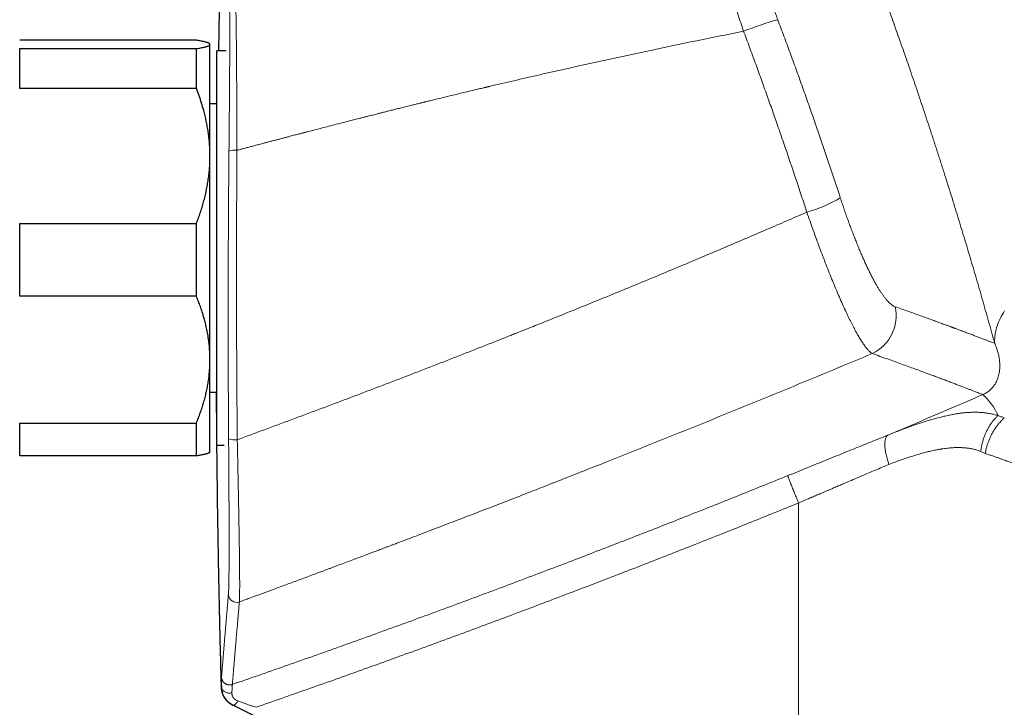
# Model space of a CAD drawing. Header units: millimetres. Extents: x 8 to 1267, y 12 to 1009.
# Tile 64 of 72: x 946 to 1019, y 705 to 756. Entities that reach past the tile are written whole.
import ezdxf

# ---------------------------------------------------------------- set-up
doc = ezdxf.new("R2010")
doc.units = ezdxf.units.MM

msp = doc.modelspace()

# ---------------------------------------------------------------- linework, layer by layer
at = {"color": 7, "linetype": 'Continuous', "lineweight": 30}
for p, q in [((959.237, 754.525), (946.237, 754.525)), ((960.237, 754.241), (960.214, 754.265)), ((960.237, 754.218), (960.237, 754.241)), ((960.237, 746.014), (960.237, 754.218)), ((946.237, 750.982), (946.237, 753.912)), ((946.237, 753.912), (959.237, 753.912)), ((959.237, 750.982), (959.237, 753.912)), ((961.42, 753.741), (960.737, 753.741)), ((961.42, 753.741), (960.737, 753.741)), ((960.737, 731.31), (960.737, 753.741)), ((959.237, 750.982), (946.237, 750.982)), ((960.737, 749.841), (960.237, 749.841)), ((960.237, 731.037), (960.237, 746.014)), ((946.237, 735.698), (946.237, 741.046)), ((946.237, 741.046), (959.237, 741.046)), ((959.237, 735.698), (959.237, 741.046)), ((959.237, 735.698), (946.237, 735.698)), ((960.237, 724.241), (960.237, 731.037)), ((960.737, 724.741), (960.737, 731.31)), ((960.237, 728.641), (960.737, 728.641)), ((946.237, 726.376), (959.237, 726.376)), ((946.237, 723.957), (946.237, 726.376)), ((959.237, 723.957), (959.237, 726.376)), ((960.737, 724.741), (961.284, 724.741)), ((960.737, 724.741), (961.284, 724.741)), ((959.237, 723.957), (946.237, 723.957)), ((960.214, 724.218), (960.237, 724.241)), ((961.895, 705.646), (972.109, 700.62))]:
    msp.add_line(p, q, dxfattribs=at)
at = {"color": 252, "linetype": 'Continuous', "lineweight": 0}
for p, q in [((1017.269, 724.146), (1016.934, 724.295)), ((1003.532, 720.497), (1003.532, 696.13)), ((961.099, 706.935), (961.089, 706.938)), ((961.925, 705.635), (961.933, 705.632)), ((961.934, 705.631), (961.925, 705.635))]:
    msp.add_line(p, q, dxfattribs=at)
at = {"color": 252, "linetype": 'Continuous', "lineweight": 0, "flags": 128}
for points in [[(1017.969, 732.232), (1017.962, 732.357), (1017.961, 732.483), (1017.965, 732.61), (1017.975, 732.738), (1017.99, 732.867), (1018.011, 732.997), (1018.038, 733.128), (1018.07, 733.26), (1018.108, 733.393), (1018.151, 733.527), (1018.199, 733.661), (1018.253, 733.796), (1018.313, 733.932), (1018.378, 734.068), (1018.449, 734.205), (1018.524, 734.342), (1018.605, 734.48), (1018.692, 734.618)], [(961.099, 706.935), (961.104, 706.892), (961.114, 706.85), (961.13, 706.808), (961.152, 706.768), (961.179, 706.73), (961.212, 706.695), (961.249, 706.661), (961.291, 706.631), (961.337, 706.604), (961.387, 706.58), (961.44, 706.56), (961.495, 706.544), (961.552, 706.532), (961.611, 706.524), (961.671, 706.521), (961.731, 706.522), (961.791, 706.527), (961.849, 706.536)], [(962.287, 705.94), (962.257, 705.892), (962.226, 705.847), (962.195, 705.806), (962.164, 705.767), (962.133, 705.733), (962.103, 705.703), (962.074, 705.677), (962.046, 705.657), (962.019, 705.641), (961.995, 705.631), (961.972, 705.626), (961.951, 705.626), (961.933, 705.632)]]:
    msp.add_lwpolyline(points, dxfattribs=at)
at = {"color": 252, "linetype": 'Continuous', "lineweight": 0}
for centre, radius, start, end in [((1009.463, 729.888), 27.193, 105.913, 111.50984), ((962.076, 744.826), 1.616, 84.84756, 105.90443), ((1001.271, 751.961), 10.481, 285.92365, 300.62105), ((1007.657, 734.248), 3.054, 295.16942, 12.99096), ((1014.103, 725.124), 4.486, 23.69501, 48.2134), ((962.072, 726.732), 1.588, 252.96609, 276.22113), ((962.193, 713.789), 0.6, 181.81617, 289.99509)]:
    msp.add_arc(centre, radius, start, end, dxfattribs=at)
for points, knots in [([(1017.969, 732.232), (1017.9, 732.484), (1017.761, 732.985), (1017.548, 733.747), (1017.331, 734.515), (1017.11, 735.288), (1016.886, 736.068), (1016.658, 736.854), (1016.433, 737.624), (1016.211, 738.377), (1015.992, 739.114), (1015.77, 739.855), (1015.544, 740.601), (1015.315, 741.352), (1015.076, 742.129), (1014.827, 742.931), (1014.569, 743.757), (1014.308, 744.584), (1014.043, 745.414), (1013.776, 746.244), (1013.507, 747.075), (1013.244, 747.881), (1012.986, 748.662), (1012.734, 749.418), (1012.481, 750.174), (1012.227, 750.928), (1011.97, 751.682), (1011.717, 752.42), (1011.467, 753.142), (1011.221, 753.849), (1010.974, 754.553), (1010.727, 755.254), (1010.478, 755.953), (1010.229, 756.65), (1009.98, 757.34), (1009.727, 758.035), (1009.472, 758.733), (1009.213, 759.436), (1008.954, 760.132), (1008.696, 760.823), (1008.438, 761.508), (1008.173, 762.206), (1007.902, 762.916), (1007.626, 763.634), (1007.351, 764.343), (1007.078, 765.041), (1006.808, 765.728), (1006.54, 766.405), (1006.281, 767.054), (1006.033, 767.672), (1005.795, 768.262), (1005.56, 768.839), (1005.329, 769.405), (1005.101, 769.961), (1004.952, 770.321), (1004.877, 770.501)], [0, 0, 0, 0, 0.0200984, 0.0401328, 0.0601147, 0.0800555, 0.099967, 0.119861, 0.1397491, 0.157985, 0.176235, 0.1945083, 0.212814, 0.2311612, 0.2495588, 0.2695597, 0.2895411, 0.3095151, 0.3294936, 0.3494889, 0.3695131, 0.3894706, 0.4077301, 0.4259903, 0.4442605, 0.4625503, 0.4808691, 0.4992265, 0.5166025, 0.5339963, 0.5514164, 0.5688715, 0.58637, 0.6039206, 0.6215318, 0.6389881, 0.6572477, 0.6755225, 0.6938223, 0.7121565, 0.7305348, 0.7489668, 0.7689976, 0.7890146, 0.8090302, 0.8290569, 0.8491071, 0.8691933, 0.88936, 0.9078309, 0.9262764, 0.9447062, 0.9631302, 0.9815582, 1, 1, 1, 1]), ([(999.492, 755.186), (999.421, 755.399), (999.278, 755.824), (999.069, 756.457), (998.867, 757.083), (998.672, 757.697), (998.484, 758.298), (998.305, 758.884), (998.132, 759.462), (997.965, 760.033), (997.804, 760.598), (997.652, 761.147), (997.509, 761.679), (997.375, 762.191), (997.252, 762.682), (997.141, 763.146), (997.041, 763.585), (996.952, 764), (996.872, 764.399), (996.815, 764.707), (996.776, 764.937), (996.75, 765.096), (996.726, 765.25), (996.705, 765.4), (996.686, 765.544), (996.669, 765.683), (996.649, 765.865), (996.631, 766.082), (996.619, 766.322), (996.619, 766.54), (996.63, 766.734), (996.654, 766.899), (996.69, 767.037), (996.726, 767.102), (996.744, 767.134)], [0, 0, 0, 0, 0.036613, 0.073044, 0.109226, 0.145094, 0.180582, 0.21563, 0.250178, 0.286027, 0.321876, 0.357681, 0.3934, 0.428989, 0.464405, 0.499609, 0.53341, 0.56766, 0.602322, 0.637355, 0.653195, 0.669097, 0.685057, 0.701071, 0.717135, 0.733244, 0.749394, 0.782853, 0.817212, 0.852405, 0.888359, 0.924998, 0.96224, 1, 1, 1, 1]), ([(1000.014, 765.413), (999.996, 765.393), (999.961, 765.353), (999.916, 765.275), (999.878, 765.183), (999.846, 765.075), (999.821, 764.955), (999.803, 764.822), (999.791, 764.676), (999.786, 764.518), (999.787, 764.345), (999.794, 764.159), (999.809, 763.959), (999.829, 763.747), (999.857, 763.522), (999.89, 763.286), (999.93, 763.04), (999.976, 762.784), (1000.028, 762.519), (1000.086, 762.241), (1000.151, 761.953), (1000.223, 761.652), (1000.3, 761.341), (1000.383, 761.022), (1000.471, 760.697), (1000.564, 760.368), (1000.66, 760.034), (1000.762, 759.694), (1000.868, 759.346), (1000.98, 758.99), (1001.097, 758.628), (1001.217, 758.263), (1001.342, 757.893), (1001.469, 757.522), (1001.6, 757.151), (1001.733, 756.78), (1001.868, 756.409), (1001.961, 756.162), (1002.007, 756.038)], [0, 0, 0, 0, 0.028091, 0.056168, 0.084276, 0.112461, 0.140623, 0.168138, 0.195618, 0.223105, 0.250641, 0.278721, 0.30669, 0.334594, 0.362478, 0.390544, 0.418131, 0.445601, 0.473, 0.500377, 0.528272, 0.556168, 0.584113, 0.612158, 0.640161, 0.667516, 0.694872, 0.722274, 0.749766, 0.777757, 0.805688, 0.833602, 0.861546, 0.889666, 0.91731, 0.944885, 0.972434, 1, 1, 1, 1]), ([(962.071, 758.458), (962.074, 758.437), (962.08, 758.394), (962.088, 758.297), (962.096, 758.177), (962.104, 758.031), (962.112, 757.861), (962.119, 757.667), (962.126, 757.449), (962.133, 757.209), (962.139, 756.946), (962.145, 756.662), (962.151, 756.356), (962.157, 756.03), (962.162, 755.683), (962.167, 755.317), (962.172, 754.932), (962.176, 754.528), (962.18, 754.108), (962.184, 753.672), (962.188, 753.223), (962.192, 752.759), (962.195, 752.284), (962.198, 751.796), (962.201, 751.297), (962.204, 750.764), (962.207, 750.195), (962.21, 749.59), (962.213, 748.975), (962.215, 748.351), (962.217, 747.719), (962.219, 747.08), (962.221, 746.65), (962.221, 746.435)], [0, 0, 0, 0, 0.0315372, 0.0629809, 0.0943504, 0.1256624, 0.1569316, 0.1881706, 0.2193906, 0.2506012, 0.2818109, 0.3130274, 0.3442575, 0.3755079, 0.4067849, 0.4380954, 0.4694462, 0.5008451, 0.5322267, 0.5635311, 0.5947736, 0.625968, 0.6571264, 0.6882598, 0.7193777, 0.750489, 0.7860459, 0.8216154, 0.8572074, 0.8928318, 0.9284984, 0.9642175, 1, 1, 1, 1]), ([(961.639, 757.899), (961.641, 757.881), (961.646, 757.845), (961.652, 757.765), (961.658, 757.668), (961.663, 757.55), (961.668, 757.414), (961.672, 757.261), (961.676, 757.092), (961.679, 756.905), (961.682, 756.7), (961.685, 756.476), (961.687, 756.235), (961.689, 755.977), (961.69, 755.704), (961.691, 755.487), (961.691, 755.345), (961.691, 755.29), (961.691, 755.246), (961.691, 755.207), (961.691, 755.15), (961.691, 755.075), (961.691, 754.971), (961.691, 754.85), (961.691, 754.71), (961.691, 754.559), (961.691, 754.395), (961.691, 754.218), (961.69, 754.028), (961.689, 753.822), (961.689, 753.603), (961.688, 753.37), (961.687, 753.123), (961.686, 752.859), (961.684, 752.568), (961.682, 752.245), (961.68, 751.905), (961.679, 751.656), (961.678, 751.509), (961.677, 751.455), (961.677, 751.4), (961.677, 751.35), (961.675, 751.194), (961.674, 750.931), (961.671, 750.533), (961.667, 750.108), (961.664, 749.656), (961.66, 749.197), (961.656, 748.733), (961.652, 748.267), (961.647, 747.799), (961.643, 747.329), (961.638, 746.856), (961.635, 746.539), (961.633, 746.38)], [0, 0, 0, 0, 0.028204, 0.056333, 0.084402, 0.112423, 0.140408, 0.167867, 0.195309, 0.222742, 0.250172, 0.278104, 0.306045, 0.334001, 0.361975, 0.389973, 0.396877, 0.401822, 0.405297, 0.408937, 0.412744, 0.420705, 0.429309, 0.440389, 0.452382, 0.46529, 0.478714, 0.493008, 0.508168, 0.524171, 0.541011, 0.558363, 0.576523, 0.595489, 0.615263, 0.638369, 0.662493, 0.684565, 0.688106, 0.691666, 0.695246, 0.698845, 0.70163, 0.725771, 0.749911, 0.777846, 0.805789, 0.833746, 0.86172, 0.889717, 0.917239, 0.94479, 0.972376, 1, 1, 1, 1]), ([(1002.007, 756.038), (1002.159, 755.633), (1002.463, 754.824), (1002.912, 753.606), (1003.356, 752.387), (1003.795, 751.167), (1004.229, 749.945), (1004.65, 748.745), (1005.057, 747.568), (1005.453, 746.413), (1005.843, 745.256), (1006.229, 744.099), (1006.483, 743.328), (1006.61, 742.942)], [0, 0, 0, 0, 0.093392, 0.186744, 0.280065, 0.373366, 0.466656, 0.559944, 0.647908, 0.735888, 0.823892, 0.911926, 1, 1, 1, 1]), ([(962.221, 746.435), (962.297, 746.455), (962.453, 746.496), (962.698, 746.561), (962.962, 746.631), (963.244, 746.705), (963.546, 746.785), (963.867, 746.87), (964.16, 746.947), (964.426, 747.017), (964.662, 747.079), (964.904, 747.142), (965.139, 747.204), (965.384, 747.268), (965.633, 747.334), (965.885, 747.4), (966.113, 747.459), (966.317, 747.513), (966.497, 747.56), (966.658, 747.602), (966.779, 747.633), (966.876, 747.658), (966.955, 747.679), (967.043, 747.702), (967.132, 747.725), (967.221, 747.748), (967.311, 747.772), (967.499, 747.821), (967.789, 747.896), (968.183, 747.998), (968.626, 748.113), (969.12, 748.24), (969.667, 748.381), (970.164, 748.509), (970.608, 748.623), (970.981, 748.718), (971.278, 748.793), (971.449, 748.837), (971.507, 748.852), (971.519, 748.855), (971.56, 748.865), (971.637, 748.885), (971.753, 748.914), (971.889, 748.949), (972.042, 748.988), (972.214, 749.031), (972.403, 749.079), (972.609, 749.131), (972.833, 749.188), (973.082, 749.251), (973.358, 749.32), (973.66, 749.396), (973.985, 749.477), (974.33, 749.563), (974.696, 749.654), (975.047, 749.742), (975.38, 749.824), (975.608, 749.88), (975.76, 749.918), (975.832, 749.936), (975.905, 749.954), (975.978, 749.972), (976.052, 749.99), (976.121, 750.007), (976.277, 750.045), (976.518, 750.104), (976.911, 750.2), (977.358, 750.309), (977.855, 750.43), (978.333, 750.545), (978.792, 750.656), (979.222, 750.759), (979.625, 750.855), (980.002, 750.944), (980.269, 751.008), (980.433, 751.046), (980.498, 751.062), (980.563, 751.077), (980.627, 751.092), (980.69, 751.107), (980.755, 751.122), (980.944, 751.167), (981.706, 751.346), (983.359, 751.73), (985.779, 752.281), (988.52, 752.892), (991.261, 753.487), (994.004, 754.069), (996.748, 754.637), (998.578, 755.003), (999.492, 755.186)], [0, 0, 0, 0, 0.006087, 0.012687, 0.0198, 0.027427, 0.035567, 0.04422, 0.053386, 0.059287, 0.065757, 0.072456, 0.078816, 0.084839, 0.092215, 0.099011, 0.105228, 0.110622, 0.115487, 0.119825, 0.123636, 0.125269, 0.127632, 0.130011, 0.132405, 0.134816, 0.137243, 0.139686, 0.150035, 0.160662, 0.171566, 0.185843, 0.20057, 0.215745, 0.226007, 0.236464, 0.245828, 0.249995, 0.250296, 0.250533, 0.250969, 0.253597, 0.25673, 0.260368, 0.26451, 0.269156, 0.274211, 0.279753, 0.285781, 0.292296, 0.299878, 0.308027, 0.316744, 0.326028, 0.33588, 0.346299, 0.354366, 0.362742, 0.364665, 0.366604, 0.368558, 0.370528, 0.372514, 0.374515, 0.376105, 0.385104, 0.393907, 0.407779, 0.421133, 0.433969, 0.446288, 0.458089, 0.468636, 0.478732, 0.488377, 0.490145, 0.491898, 0.493634, 0.495354, 0.497058, 0.498746, 0.500539, 0.512306, 0.560059, 0.633445, 0.706805, 0.780139, 0.853449, 0.926736, 1, 1, 1, 1]), ([(1004.147, 741.882), (1004.011, 742.298), (1003.738, 743.129), (1003.324, 744.376), (1002.904, 745.621), (1002.479, 746.866), (1002.049, 748.109), (1001.622, 749.328), (1001.199, 750.521), (1000.779, 751.69), (1000.355, 752.857), (999.927, 754.023), (999.637, 754.799), (999.492, 755.186)], [0, 0, 0, 0, 0.093417, 0.186789, 0.280124, 0.373433, 0.466725, 0.56001, 0.647968, 0.735938, 0.823927, 0.911945, 1, 1, 1, 1]), ([(961.633, 746.38), (961.629, 745.937), (961.621, 745.053), (961.61, 743.725), (961.6, 742.397), (961.592, 741.069), (961.586, 739.749), (961.581, 738.437), (961.577, 737.133), (961.575, 735.828), (961.574, 734.515), (961.574, 733.194), (961.576, 731.863), (961.58, 730.533), (961.584, 729.202), (961.59, 727.872), (961.598, 726.542), (961.604, 725.656), (961.607, 725.213)], [0, 0, 0, 0, 0.06291, 0.125744, 0.188513, 0.251227, 0.313898, 0.375418, 0.436917, 0.498405, 0.559893, 0.622645, 0.685419, 0.748225, 0.811075, 0.87398, 0.936951, 1, 1, 1, 1]), ([(962.221, 746.435), (962.218, 745.99), (962.212, 745.101), (962.205, 743.766), (962.198, 742.43), (962.194, 741.095), (962.191, 739.768), (962.189, 738.449), (962.188, 737.137), (962.189, 735.826), (962.191, 734.506), (962.195, 733.177), (962.199, 731.839), (962.206, 730.501), (962.213, 729.164), (962.222, 727.826), (962.233, 726.489), (962.241, 725.598), (962.245, 725.153)], [0, 0, 0, 0, 0.062906, 0.125738, 0.188505, 0.251217, 0.313887, 0.375406, 0.436904, 0.498392, 0.55988, 0.622633, 0.685408, 0.748216, 0.811067, 0.873975, 0.936949, 1, 1, 1, 1]), ([(1006.61, 742.942), (1006.653, 742.81), (1006.74, 742.547), (1006.873, 742.155), (1007.007, 741.767), (1007.143, 741.384), (1007.28, 741.007), (1007.417, 740.637), (1007.555, 740.274), (1007.694, 739.917), (1007.834, 739.569), (1007.973, 739.229), (1008.112, 738.899), (1008.25, 738.577), (1008.389, 738.266), (1008.527, 737.966), (1008.664, 737.677), (1008.799, 737.401), (1008.933, 737.139), (1009.065, 736.889), (1009.195, 736.652), (1009.323, 736.43), (1009.448, 736.222), (1009.571, 736.029), (1009.691, 735.851), (1009.814, 735.68), (1009.94, 735.518), (1010.066, 735.369), (1010.189, 735.241), (1010.307, 735.132), (1010.421, 735.045), (1010.53, 734.977), (1010.599, 734.949), (1010.633, 734.935)], [0, 0, 0, 0, 0.031361, 0.062698, 0.094068, 0.125525, 0.156786, 0.188003, 0.219228, 0.250518, 0.281814, 0.313034, 0.344231, 0.375462, 0.406907, 0.43825, 0.469548, 0.500859, 0.532106, 0.563333, 0.594598, 0.625958, 0.656994, 0.688025, 0.719105, 0.750288, 0.785797, 0.821302, 0.856882, 0.892619, 0.928368, 0.964136, 1, 1, 1, 1]), ([(962.245, 725.153), (962.911, 725.397), (964.236, 725.883), (966.212, 726.615), (968.168, 727.345), (970.102, 728.073), (972.014, 728.799), (973.906, 729.522), (975.792, 730.249), (977.674, 730.979), (979.549, 731.713), (980.907, 732.248), (981.755, 732.584), (982.101, 732.721), (982.447, 732.858), (982.791, 732.995), (983.142, 733.135), (983.509, 733.282), (984.121, 733.526), (984.967, 733.865), (986.287, 734.396), (987.846, 735.027), (989.636, 735.758), (991.401, 736.483), (993.14, 737.203), (994.852, 737.916), (996.507, 738.611), (998.106, 739.287), (999.649, 739.944), (1001.169, 740.595), (1002.666, 741.24), (1003.655, 741.669), (1004.147, 741.882)], [0, 0, 0, 0, 0.04711, 0.093769, 0.139974, 0.185726, 0.231023, 0.275865, 0.32025, 0.365342, 0.409952, 0.454077, 0.462343, 0.470592, 0.478824, 0.487039, 0.495236, 0.503931, 0.513319, 0.539006, 0.5645, 0.607943, 0.650813, 0.693109, 0.73483, 0.775976, 0.816544, 0.854265, 0.891472, 0.928164, 0.96434, 1, 1, 1, 1]), ([(1004.147, 741.882), (1004.224, 741.659), (1004.38, 741.211), (1004.615, 740.549), (1004.852, 739.897), (1005.089, 739.256), (1005.326, 738.628), (1005.562, 738.016), (1005.797, 737.421), (1006.03, 736.845), (1006.26, 736.289), (1006.487, 735.756), (1006.711, 735.247), (1006.929, 734.765), (1007.141, 734.312), (1007.347, 733.89), (1007.546, 733.499), (1007.737, 733.14), (1007.92, 732.814), (1008.095, 732.521), (1008.262, 732.261), (1008.42, 732.035), (1008.569, 731.843), (1008.708, 731.687), (1008.838, 731.563), (1008.916, 731.51), (1008.956, 731.484)], [0, 0, 0, 0, 0.041826, 0.083626, 0.125414, 0.167201, 0.208994, 0.250798, 0.292617, 0.334455, 0.376319, 0.418217, 0.46016, 0.502165, 0.544104, 0.585863, 0.62748, 0.668986, 0.710412, 0.751782, 0.79312, 0.834446, 0.875778, 0.917136, 0.958537, 1, 1, 1, 1]), ([(1010.633, 734.935), (1010.797, 734.877), (1011.126, 734.762), (1011.599, 734.594), (1012.058, 734.431), (1012.5, 734.273), (1012.927, 734.119), (1013.321, 733.976), (1013.686, 733.843), (1014.024, 733.719), (1014.313, 733.613), (1014.558, 733.523), (1014.709, 733.467), (1014.806, 733.431), (1014.851, 733.414), (1014.895, 733.398), (1014.94, 733.381), (1014.984, 733.365), (1015.027, 733.349), (1015.173, 733.294), (1015.415, 733.204), (1015.742, 733.082), (1016.054, 732.964), (1016.351, 732.852), (1016.633, 732.745), (1016.896, 732.645), (1017.14, 732.552), (1017.367, 732.465), (1017.58, 732.383), (1017.782, 732.305), (1017.907, 732.256), (1017.969, 732.232)], [0, 0, 0, 0, 0.047871, 0.095488, 0.142852, 0.189967, 0.236834, 0.283456, 0.324281, 0.364919, 0.405372, 0.43197, 0.458488, 0.46443, 0.470368, 0.476302, 0.482232, 0.488158, 0.49408, 0.499998, 0.547534, 0.594885, 0.642053, 0.68904, 0.735849, 0.782481, 0.826288, 0.869942, 0.913444, 0.956796, 1, 1, 1, 1]), ([(1017.093, 728.469), (1017.14, 728.491), (1017.242, 728.538), (1017.366, 728.612), (1017.483, 728.69), (1017.59, 728.774), (1017.689, 728.864), (1017.78, 728.958), (1017.863, 729.056), (1017.954, 729.179), (1018.047, 729.328), (1018.134, 729.504), (1018.204, 729.686), (1018.26, 729.874), (1018.307, 730.096), (1018.338, 730.354), (1018.346, 730.65), (1018.326, 730.954), (1018.28, 731.265), (1018.206, 731.583), (1018.107, 731.903), (1018.014, 732.124), (1017.969, 732.232)], [0, 0, 0, 0, 0.012317, 0.026749, 0.043993, 0.064174, 0.087145, 0.112628, 0.14028, 0.169719, 0.219669, 0.272482, 0.327534, 0.38418, 0.441761, 0.524712, 0.607786, 0.690139, 0.771043, 0.85026, 0.926908, 1, 1, 1, 1]), ([(962.398, 713.226), (962.504, 713.264), (962.721, 713.344), (963.056, 713.467), (963.41, 713.596), (963.781, 713.732), (964.171, 713.875), (964.57, 714.022), (964.979, 714.173), (965.396, 714.327), (965.829, 714.486), (966.277, 714.652), (966.731, 714.82), (967.19, 714.99), (967.652, 715.162), (968.043, 715.308), (968.361, 715.426), (968.6, 715.515), (968.838, 715.604), (969.072, 715.691), (969.393, 715.811), (969.795, 715.961), (970.274, 716.14), (970.731, 716.312), (971.171, 716.477), (971.592, 716.635), (971.995, 716.787), (972.376, 716.931), (972.737, 717.066), (973.048, 717.184), (973.314, 717.285), (973.538, 717.369), (973.715, 717.436), (973.85, 717.487), (973.943, 717.523), (974.034, 717.557), (974.132, 717.594), (974.399, 717.695), (974.839, 717.863), (975.45, 718.095), (976.076, 718.333), (976.721, 718.579), (977.385, 718.833), (978.068, 719.095), (978.767, 719.363), (979.481, 719.638), (980.207, 719.918), (980.943, 720.202), (981.689, 720.492), (982.451, 720.787), (983.259, 721.102), (984.116, 721.436), (984.752, 721.684), (985.131, 721.833), (985.246, 721.878), (985.362, 721.923), (985.478, 721.969), (985.594, 722.014), (985.709, 722.06), (985.968, 722.161), (986.929, 722.538), (988.826, 723.286), (991.512, 724.354), (994.43, 725.522), (997.342, 726.698), (1000.25, 727.882), (1003.154, 729.074), (1006.057, 730.274), (1007.989, 731.081), (1008.956, 731.484)], [0, 0, 0, 0, 0.0067479, 0.0138812, 0.0213999, 0.029304, 0.0375935, 0.0462685, 0.0548007, 0.0636756, 0.0728931, 0.0824531, 0.0923558, 0.1019074, 0.1117574, 0.1219058, 0.1269098, 0.1320784, 0.1371595, 0.1421531, 0.1470592, 0.1576946, 0.1678941, 0.1776575, 0.186985, 0.1960342, 0.2046314, 0.2127767, 0.22047, 0.2277114, 0.2327345, 0.2375146, 0.2420517, 0.2441063, 0.2461068, 0.2480534, 0.249946, 0.2523966, 0.2651298, 0.2781868, 0.2915678, 0.3052726, 0.3195595, 0.3341822, 0.3491408, 0.3644353, 0.3800658, 0.3957441, 0.4117466, 0.4280732, 0.4447239, 0.4637577, 0.4831982, 0.485671, 0.4881501, 0.4906357, 0.4931278, 0.4956262, 0.4981311, 0.5005468, 0.5123015, 0.5600052, 0.6228595, 0.6857109, 0.7485606, 0.8113423, 0.8741739, 0.9370593, 1, 1, 1, 1]), ([(1008.956, 731.484), (1009.146, 731.417), (1009.528, 731.282), (1010.076, 731.087), (1010.607, 730.897), (1011.118, 730.713), (1011.611, 730.535), (1012.084, 730.363), (1012.525, 730.201), (1012.937, 730.049), (1013.32, 729.907), (1013.688, 729.771), (1014.039, 729.639), (1014.374, 729.513), (1014.693, 729.393), (1014.996, 729.278), (1015.282, 729.169), (1015.553, 729.065), (1015.807, 728.967), (1016.046, 728.876), (1016.263, 728.791), (1016.462, 728.715), (1016.642, 728.645), (1016.807, 728.58), (1016.959, 728.521), (1017.048, 728.487), (1017.093, 728.469)], [0, 0, 0, 0, 0.044866, 0.08971, 0.134534, 0.179341, 0.224133, 0.268912, 0.313681, 0.354711, 0.395737, 0.436759, 0.477779, 0.5188, 0.559823, 0.60085, 0.641884, 0.682925, 0.723976, 0.765038, 0.806114, 0.844857, 0.883616, 0.922391, 0.961185, 1, 1, 1, 1]), ([(1010.114, 725.492), (1010.891, 725.82), (1012.444, 726.475), (1014.771, 727.468), (1016.319, 728.135), (1017.093, 728.469)], [0, 0, 0, 0, 0.333306, 0.666636, 1, 1, 1, 1]), ([(1010.114, 725.492), (1010.268, 725.553), (1010.578, 725.677), (1011.042, 725.856), (1011.506, 726.031), (1011.97, 726.198), (1012.431, 726.356), (1012.888, 726.504), (1013.342, 726.64), (1013.794, 726.765), (1014.208, 726.868), (1014.585, 726.951), (1014.924, 727.018), (1015.263, 727.074), (1015.601, 727.119), (1015.937, 727.151), (1016.256, 727.169), (1016.556, 727.174), (1016.839, 727.166), (1017.119, 727.147), (1017.397, 727.114), (1017.672, 727.067), (1017.945, 727.006), (1018.122, 726.954), (1018.212, 726.927)], [0, 0, 0, 0, 0.0521075, 0.1046544, 0.1576098, 0.2109495, 0.2646563, 0.3177527, 0.3711944, 0.4249903, 0.479159, 0.5205452, 0.5623135, 0.6044405, 0.6469099, 0.6897132, 0.7328507, 0.7700996, 0.8076132, 0.8454095, 0.8835126, 0.921953, 0.9607675, 1, 1, 1, 1]), ([(1018.212, 726.927), (1018.159, 726.877), (1018.052, 726.776), (1017.9, 726.605), (1017.753, 726.419), (1017.615, 726.217), (1017.485, 726.002), (1017.367, 725.775), (1017.261, 725.539), (1017.167, 725.295), (1017.087, 725.047), (1017.022, 724.796), (1016.969, 724.545), (1016.946, 724.378), (1016.934, 724.295)], [0, 0, 0, 0, 0.0809612, 0.1631871, 0.2464535, 0.3305178, 0.4151225, 0.5, 0.5848775, 0.6694822, 0.7535465, 0.8368129, 0.9190388, 1, 1, 1, 1]), ([(1018.673, 726.753), (1018.618, 726.702), (1018.505, 726.601), (1018.344, 726.429), (1018.188, 726.243), (1018.039, 726.042), (1017.899, 725.829), (1017.77, 725.604), (1017.653, 725.371), (1017.548, 725.131), (1017.457, 724.886), (1017.379, 724.639), (1017.316, 724.392), (1017.285, 724.228), (1017.269, 724.146)], [0, 0, 0, 0, 0.0810625, 0.1633369, 0.2466072, 0.3306405, 0.41519, 0.5000002, 0.5848104, 0.6693599, 0.7533931, 0.8366633, 0.9189376, 1, 1, 1, 1]), ([(1018.212, 726.927), (1018.289, 726.901), (1018.445, 726.849), (1018.597, 726.785), (1018.673, 726.753)], [0, 0, 0, 0, 0.495611, 1, 1, 1, 1]), ([(961.607, 725.213), (961.608, 725.04), (961.611, 724.694), (961.614, 724.179), (961.618, 723.668), (961.621, 723.162), (961.624, 722.661), (961.627, 722.167), (961.63, 721.679), (961.632, 721.233), (961.634, 720.897), (961.635, 720.718), (961.635, 720.663), (961.635, 720.661), (961.635, 720.66), (961.635, 720.658), (961.635, 720.654), (961.635, 720.64), (961.635, 720.613), (961.636, 720.57), (961.636, 720.512), (961.636, 720.439), (961.637, 720.351), (961.637, 720.249), (961.638, 720.132), (961.638, 720), (961.639, 719.856), (961.639, 719.697), (961.64, 719.527), (961.64, 719.345), (961.641, 719.153), (961.642, 718.95), (961.642, 718.786), (961.642, 718.672), (961.642, 718.616), (961.643, 718.573), (961.643, 718.535), (961.643, 718.459), (961.643, 718.294), (961.643, 718.039), (961.644, 717.754), (961.644, 717.487), (961.644, 717.24), (961.644, 716.998), (961.643, 716.765), (961.642, 716.542), (961.642, 716.329), (961.641, 716.097), (961.639, 715.85), (961.637, 715.592), (961.635, 715.348), (961.633, 715.118), (961.63, 714.902), (961.626, 714.7), (961.623, 714.514), (961.619, 714.345), (961.614, 714.194), (961.609, 714.061), (961.604, 713.946), (961.599, 713.847), (961.595, 713.796), (961.593, 713.77)], [0, 0, 0, 0, 0.031368, 0.062697, 0.093992, 0.125258, 0.156499, 0.18772, 0.218927, 0.250124, 0.274667, 0.285467, 0.285784, 0.285811, 0.28586, 0.28596, 0.286184, 0.286726, 0.288674, 0.291594, 0.295486, 0.300352, 0.306319, 0.313299, 0.321293, 0.3303, 0.340322, 0.35136, 0.363413, 0.376214, 0.389994, 0.404756, 0.420503, 0.426281, 0.430163, 0.433022, 0.435889, 0.438764, 0.450144, 0.473646, 0.497705, 0.517993, 0.538609, 0.559552, 0.58026, 0.600296, 0.620315, 0.640318, 0.667799, 0.695258, 0.722699, 0.750127, 0.778046, 0.805962, 0.833884, 0.861818, 0.889772, 0.917258, 0.944783, 0.972359, 1, 1, 1, 1]), ([(962.245, 725.153), (962.249, 724.947), (962.258, 724.535), (962.271, 723.923), (962.284, 723.317), (962.296, 722.718), (962.308, 722.126), (962.32, 721.544), (962.331, 720.996), (962.341, 720.48), (962.35, 719.998), (962.359, 719.525), (962.367, 719.062), (962.375, 718.611), (962.382, 718.171), (962.389, 717.744), (962.395, 717.33), (962.4, 716.932), (962.405, 716.549), (962.41, 716.184), (962.413, 715.836), (962.416, 715.507), (962.419, 715.196), (962.42, 714.904), (962.421, 714.632), (962.421, 714.379), (962.42, 714.148), (962.418, 713.938), (962.416, 713.749), (962.413, 713.583), (962.409, 713.439), (962.404, 713.317), (962.4, 713.256), (962.398, 713.226)], [0, 0, 0, 0, 0.035732, 0.071417, 0.107064, 0.142679, 0.178271, 0.213846, 0.249415, 0.28054, 0.311675, 0.342827, 0.374007, 0.405224, 0.436491, 0.467822, 0.49923, 0.530656, 0.562032, 0.593365, 0.624662, 0.655928, 0.687169, 0.718392, 0.749604, 0.780811, 0.812022, 0.843246, 0.874495, 0.905779, 0.937114, 0.968515, 1, 1, 1, 1]), ([(1002.751, 722.51), (1002.987, 722.606), (1003.457, 722.797), (1004.161, 723.083), (1004.861, 723.368), (1005.556, 723.65), (1006.247, 723.93), (1006.921, 724.203), (1007.578, 724.468), (1008.218, 724.727), (1008.854, 724.984), (1009.487, 725.239), (1009.904, 725.407), (1010.114, 725.492)], [0, 0, 0, 0, 0.094592, 0.188679, 0.282344, 0.375672, 0.468749, 0.561659, 0.649185, 0.736712, 0.824309, 0.912048, 1, 1, 1, 1]), ([(1010.186, 723.34), (1010.166, 723.399), (1010.125, 723.52), (1010.07, 723.701), (1010.02, 723.884), (1009.977, 724.067), (1009.941, 724.246), (1009.913, 724.421), (1009.894, 724.588), (1009.885, 724.746), (1009.884, 724.892), (1009.893, 725.025), (1009.911, 725.143), (1009.937, 725.246), (1009.971, 725.332), (1010.012, 725.402), (1010.059, 725.456), (1010.096, 725.48), (1010.114, 725.492)], [0, 0, 0, 0, 0.058371, 0.118296, 0.179618, 0.242157, 0.305704, 0.370028, 0.434881, 0.500003, 0.565124, 0.629977, 0.694301, 0.757847, 0.820385, 0.881706, 0.94163, 1, 1, 1, 1]), ([(1016.934, 724.295), (1016.849, 724.326), (1016.678, 724.388), (1016.408, 724.458), (1016.127, 724.513), (1015.833, 724.551), (1015.532, 724.571), (1015.227, 724.576), (1014.916, 724.566), (1014.631, 724.544), (1014.375, 724.516), (1014.209, 724.493), (1014.1, 724.477), (1014.048, 724.469), (1013.997, 724.461), (1013.945, 724.452), (1013.892, 724.443), (1013.84, 724.434), (1013.692, 724.407), (1013.445, 724.357), (1013.091, 724.276), (1012.721, 724.181), (1012.334, 724.072), (1011.934, 723.951), (1011.519, 723.817), (1011.09, 723.671), (1010.644, 723.512), (1010.34, 723.398), (1010.186, 723.34)], [0, 0, 0, 0, 0.044337, 0.089487, 0.135559, 0.18266, 0.230885, 0.276992, 0.324227, 0.372656, 0.405302, 0.43851, 0.446044, 0.453607, 0.461199, 0.468821, 0.476473, 0.484154, 0.491866, 0.540886, 0.591831, 0.644734, 0.699625, 0.756529, 0.814401, 0.874258, 0.936119, 1, 1, 1, 1]), ([(1017.269, 724.146), (1017.365, 724.114), (1017.552, 724.052), (1017.817, 723.961), (1018.062, 723.876), (1018.289, 723.795), (1018.497, 723.72), (1018.688, 723.65), (1018.862, 723.585), (1019.02, 723.525), (1019.163, 723.47), (1019.291, 723.42), (1019.405, 723.375), (1019.505, 723.336), (1019.592, 723.301), (1019.653, 723.277), (1019.691, 723.262), (1019.712, 723.253), (1019.734, 723.245), (1019.755, 723.237), (1019.775, 723.228), (1019.822, 723.21), (1019.918, 723.172), (1020.103, 723.097), (1020.333, 723.003), (1020.578, 722.902), (1020.811, 722.805), (1021.039, 722.708), (1021.261, 722.612), (1021.421, 722.543), (1021.531, 722.495), (1021.596, 722.466), (1021.661, 722.438), (1021.723, 722.411), (1021.784, 722.384), (1021.843, 722.358), (1021.934, 722.318), (1022.052, 722.266), (1022.198, 722.201), (1022.339, 722.138), (1022.47, 722.079), (1022.59, 722.024), (1022.696, 721.976), (1022.785, 721.934), (1022.854, 721.902), (1022.902, 721.879), (1022.932, 721.865), (1022.935, 721.863), (1022.937, 721.862)], [0, 0, 0, 0, 0.027213, 0.05301, 0.077391, 0.100357, 0.121907, 0.142042, 0.160761, 0.178065, 0.193953, 0.208425, 0.221482, 0.233123, 0.243349, 0.25216, 0.254703, 0.257243, 0.259778, 0.262309, 0.264835, 0.267357, 0.279189, 0.300078, 0.336618, 0.36842, 0.399446, 0.435372, 0.470203, 0.503941, 0.515653, 0.527336, 0.538991, 0.550616, 0.562212, 0.57378, 0.585319, 0.616904, 0.648278, 0.685355, 0.72214, 0.758639, 0.799774, 0.840553, 0.880985, 0.921077, 0.960839, 1, 1, 1, 1]), ([(1010.186, 723.34), (1010.022, 723.27), (1009.69, 723.129), (1009.182, 722.912), (1008.657, 722.689), (1008.116, 722.458), (1007.567, 722.224), (1007.094, 722.021), (1006.696, 721.851), (1006.366, 721.71), (1006.016, 721.561), (1005.646, 721.402), (1005.285, 721.248), (1004.937, 721.099), (1004.603, 720.956), (1004.257, 720.808), (1003.899, 720.654), (1003.655, 720.55), (1003.532, 720.497)], [0, 0, 0, 0, 0.0765088, 0.1548762, 0.2351029, 0.3171897, 0.4011372, 0.484027, 0.5303262, 0.5795236, 0.6316192, 0.6866131, 0.7445053, 0.7920256, 0.8413352, 0.8924341, 0.9453224, 1, 1, 1, 1]), ([(961.882, 707.153), (963.165, 707.599), (965.731, 708.491), (969.573, 709.852), (973.407, 711.232), (977.235, 712.63), (981.056, 714.047), (984.797, 715.456), (988.459, 716.855), (992.042, 718.243), (995.619, 719.648), (999.189, 721.068), (1001.563, 722.029), (1002.751, 722.51)], [0, 0, 0, 0, 0.093335, 0.186669, 0.280003, 0.373337, 0.466671, 0.560004, 0.648003, 0.736003, 0.824002, 0.912001, 1, 1, 1, 1]), ([(1002.751, 722.51), (1002.751, 722.505), (1002.753, 722.496), (1002.763, 722.463), (1002.78, 722.412), (1002.805, 722.343), (1002.837, 722.256), (1002.876, 722.151), (1002.923, 722.028), (1002.977, 721.889), (1003.036, 721.737), (1003.101, 721.573), (1003.169, 721.4), (1003.24, 721.221), (1003.313, 721.039), (1003.387, 720.856), (1003.459, 720.676), (1003.508, 720.556), (1003.532, 720.497)], [0, 0, 0, 0, 0.057598, 0.117017, 0.178091, 0.240617, 0.304353, 0.36903, 0.43435, 0.499995, 0.56564, 0.63096, 0.695638, 0.759376, 0.821903, 0.882979, 0.9424, 1, 1, 1, 1]), ([(963.622, 705.474), (964.877, 705.912), (967.387, 706.788), (971.142, 708.124), (974.891, 709.476), (978.631, 710.845), (982.363, 712.233), (986.016, 713.611), (989.59, 714.978), (993.087, 716.334), (996.576, 717.705), (1000.058, 719.091), (1002.374, 720.029), (1003.532, 720.497)], [0, 0, 0, 0, 0.0935117, 0.1869804, 0.2804082, 0.3737974, 0.4671501, 0.5604683, 0.6484246, 0.7363541, 0.8242586, 0.91214, 1, 1, 1, 1]), ([(961.593, 713.77), (961.579, 713.605), (961.55, 713.275), (961.51, 712.805), (961.472, 712.352), (961.435, 711.918), (961.4, 711.504), (961.367, 711.117), (961.337, 710.755), (961.309, 710.417), (961.282, 710.096), (961.257, 709.792), (961.233, 709.506), (961.211, 709.236), (961.19, 708.984), (961.171, 708.748), (961.153, 708.529), (961.137, 708.329), (961.122, 708.146), (961.108, 707.981), (961.096, 707.832), (961.089, 707.746), (961.086, 707.703)], [0, 0, 0, 0, 0.052329, 0.10464, 0.156936, 0.209218, 0.261489, 0.313749, 0.363015, 0.412276, 0.461533, 0.510787, 0.560039, 0.609293, 0.658548, 0.707807, 0.757072, 0.806342, 0.854741, 0.90315, 0.951569, 1, 1, 1, 1]), ([(961.882, 707.153), (961.886, 707.199), (961.894, 707.292), (961.907, 707.456), (961.922, 707.638), (961.939, 707.839), (961.958, 708.06), (961.977, 708.294), (961.998, 708.543), (962.02, 708.803), (962.043, 709.08), (962.068, 709.374), (962.094, 709.686), (962.122, 710.014), (962.151, 710.36), (962.182, 710.722), (962.215, 711.102), (962.249, 711.496), (962.284, 711.905), (962.32, 712.328), (962.358, 712.766), (962.385, 713.072), (962.398, 713.226)], [0, 0, 0, 0, 0.0523002, 0.1045863, 0.15686, 0.2091232, 0.2613778, 0.3136254, 0.3628829, 0.4121374, 0.4613905, 0.5106438, 0.5598987, 0.6091569, 0.6584199, 0.7076892, 0.7569663, 0.8062529, 0.8546701, 0.9030994, 0.9515422, 1, 1, 1, 1]), ([(961.086, 707.703), (961.086, 707.701), (961.086, 707.698), (961.085, 707.687), (961.085, 707.671), (961.085, 707.646), (961.086, 707.613), (961.086, 707.583), (961.086, 707.559), (961.087, 707.545), (961.087, 707.531), (961.087, 707.515), (961.087, 707.499), (961.088, 707.456), (961.09, 707.377), (961.092, 707.249), (961.095, 707.103), (961.098, 706.991), (961.099, 706.935)], [0, 0, 0, 0, 0.045981, 0.099845, 0.161543, 0.231037, 0.298632, 0.37226, 0.392546, 0.413248, 0.434368, 0.455907, 0.477865, 0.500244, 0.624555, 0.749124, 0.874189, 1, 1, 1, 1]), ([(961.882, 707.153), (961.862, 707.146), (961.822, 707.134), (961.758, 707.123), (961.69, 707.118), (961.62, 707.122), (961.548, 707.134), (961.477, 707.155), (961.408, 707.186), (961.343, 707.225), (961.284, 707.272), (961.231, 707.325), (961.186, 707.384), (961.15, 707.447), (961.121, 707.511), (961.102, 707.576), (961.089, 707.64), (961.087, 707.682), (961.086, 707.703)], [0, 0, 0, 0, 0.055087, 0.112817, 0.173024, 0.235462, 0.299808, 0.365663, 0.432564, 0.5, 0.567436, 0.634337, 0.700192, 0.764538, 0.826976, 0.887183, 0.944913, 1, 1, 1, 1]), ([(961.882, 707.153), (961.882, 707.148), (961.881, 707.138), (961.879, 707.101), (961.876, 707.048), (961.872, 706.977), (961.868, 706.89), (961.862, 706.788), (961.856, 706.671), (961.852, 706.581), (961.849, 706.536)], [0, 0, 0, 0, 0.126102, 0.251049, 0.375297, 0.499269, 0.623356, 0.747934, 0.873363, 1, 1, 1, 1]), ([(961.089, 706.938), (961.094, 706.873), (961.103, 706.742), (961.143, 706.547), (961.212, 706.356), (961.308, 706.176), (961.429, 706.01), (961.576, 705.863), (961.745, 705.742), (961.865, 705.671), (961.925, 705.635)], [0, 0, 0, 0, 0.124774, 0.250084, 0.375933, 0.501606, 0.626567, 0.750699, 0.874845, 1, 1, 1, 1]), ([(961.933, 705.632), (961.892, 705.653), (961.809, 705.697), (961.692, 705.778), (961.602, 705.853), (961.534, 705.918), (961.485, 705.969), (961.439, 706.023), (961.395, 706.078), (961.355, 706.135), (961.308, 706.207), (961.258, 706.298), (961.206, 706.411), (961.163, 706.533), (961.129, 706.662), (961.106, 706.797), (961.102, 706.888), (961.099, 706.935)], [0, 0, 0, 0, 0.081287, 0.163799, 0.247251, 0.289251, 0.331379, 0.373601, 0.415883, 0.458195, 0.500508, 0.573669, 0.651192, 0.73287, 0.81844, 0.907597, 1, 1, 1, 1]), ([(962.287, 705.94), (962.248, 705.956), (962.173, 705.986), (962.077, 706.048), (961.999, 706.119), (961.938, 706.198), (961.894, 706.281), (961.865, 706.366), (961.849, 706.453), (961.849, 706.508), (961.849, 706.536)], [0, 0, 0, 0, 0.137212, 0.266356, 0.390659, 0.512614, 0.633907, 0.755456, 0.877548, 1, 1, 1, 1]), ([(961.933, 705.632), (962.025, 705.586), (962.208, 705.496), (962.489, 705.358), (962.772, 705.218), (963.058, 705.078), (963.25, 704.983), (963.346, 704.936)], [0, 0, 0, 0, 0.200646, 0.400332, 0.599721, 0.799425, 1, 1, 1, 1]), ([(962.287, 705.94), (962.374, 705.91), (962.548, 705.849), (962.813, 705.757), (963.08, 705.663), (963.35, 705.569), (963.531, 705.506), (963.622, 705.474)], [0, 0, 0, 0, 0.199717, 0.399097, 0.598639, 0.798803, 1, 1, 1, 1])]:
    msp.add_open_spline(points, degree=3, knots=knots, dxfattribs=at)
at = {"color": 7, "linetype": 'Continuous', "lineweight": 30}
for points, knots in [([(961.052, 761.998), (961.014, 760.561), (960.94, 757.808), (960.886, 755.056), (960.86, 753.741)], [0, 0, 0, 0, 0.522275, 1, 1, 1, 1]), ([(960.237, 754.218), (960.237, 754.222), (960.236, 754.234), (960.226, 754.254), (960.2, 754.278), (960.161, 754.303), (960.109, 754.328), (960.043, 754.352), (959.956, 754.38), (959.842, 754.41), (959.695, 754.443), (959.542, 754.473), (959.389, 754.501), (959.288, 754.517), (959.237, 754.525)], [0, 0, 0, 0, 0.034084, 0.112935, 0.191803, 0.270655, 0.350111, 0.429584, 0.509042, 0.617661, 0.726316, 0.834942, 0.917471, 1, 1, 1, 1]), ([(959.237, 753.912), (959.297, 753.921), (959.416, 753.941), (959.576, 753.97), (959.723, 754), (959.854, 754.03), (959.969, 754.06), (960.065, 754.091), (960.141, 754.123), (960.196, 754.155), (960.231, 754.186), (960.235, 754.208), (960.237, 754.218)], [0, 0, 0, 0, 0.097689, 0.195394, 0.293078, 0.392454, 0.491828, 0.593139, 0.694483, 0.79579, 0.897895, 1, 1, 1, 1]), ([(960.237, 746.014), (960.237, 746.072), (960.236, 746.263), (960.225, 746.588), (960.2, 746.989), (960.16, 747.389), (960.108, 747.789), (960.043, 748.189), (959.965, 748.585), (959.876, 748.977), (959.762, 749.419), (959.618, 749.91), (959.439, 750.449), (959.305, 750.804), (959.237, 750.982)], [0, 0, 0, 0, 0.034084, 0.113224, 0.192398, 0.271574, 0.350716, 0.430549, 0.510382, 0.588811, 0.667242, 0.778147, 0.889086, 1, 1, 1, 1]), ([(959.237, 741.046), (959.287, 741.177), (959.388, 741.44), (959.525, 741.837), (959.653, 742.238), (959.77, 742.642), (959.876, 743.049), (959.969, 743.462), (960.05, 743.879), (960.117, 744.301), (960.17, 744.727), (960.209, 745.154), (960.233, 745.584), (960.236, 745.871), (960.237, 746.014)], [0, 0, 0, 0, 0.0819772, 0.1639643, 0.2459391, 0.32836, 0.4107942, 0.4932125, 0.577312, 0.6614293, 0.7455265, 0.8303443, 0.9151831, 1, 1, 1, 1]), ([(960.237, 731.037), (960.237, 731.087), (960.236, 731.262), (960.226, 731.564), (960.201, 731.941), (960.158, 732.349), (960.095, 732.788), (960.014, 733.225), (959.923, 733.627), (959.836, 733.967), (959.747, 734.278), (959.649, 734.594), (959.53, 734.942), (959.39, 735.322), (959.288, 735.573), (959.237, 735.698)], [0, 0, 0, 0, 0.031425, 0.110728, 0.190049, 0.269353, 0.369147, 0.468942, 0.54793, 0.626918, 0.68824, 0.749561, 0.833, 0.91644, 1, 1, 1, 1]), ([(959.237, 726.376), (959.287, 726.499), (959.387, 726.745), (959.525, 727.118), (959.653, 727.493), (959.77, 727.871), (959.875, 728.252), (959.967, 728.634), (960.047, 729.019), (960.115, 729.412), (960.169, 729.812), (960.208, 730.219), (960.233, 730.627), (960.236, 730.9), (960.237, 731.037)], [0, 0, 0, 0, 0.081943, 0.163886, 0.246011, 0.328135, 0.410089, 0.492043, 0.574249, 0.656455, 0.742166, 0.827877, 0.913938, 1, 1, 1, 1]), ([(960.694, 728.641), (960.701, 727.487), (960.718, 724.784), (960.769, 720.533), (960.845, 715.889), (960.939, 711.367), (961.018, 708.393), (961.056, 706.967)], [0, 0, 0, 0, 0.159786, 0.374042, 0.588297, 0.802544, 1, 1, 1, 1]), ([(960.214, 724.218), (960.213, 724.218), (960.208, 724.211), (960.19, 724.198), (960.16, 724.179), (960.122, 724.161), (960.077, 724.142), (960.024, 724.124), (959.958, 724.103), (959.874, 724.08), (959.77, 724.056), (959.654, 724.031), (959.527, 724.006), (959.389, 723.982), (959.288, 723.965), (959.237, 723.957)], [0, 0, 0, 0, 0.00771, 0.077005, 0.146301, 0.215995, 0.28569, 0.355512, 0.425333, 0.52057, 0.615809, 0.711305, 0.806803, 0.903376, 1, 1, 1, 1]), ([(961.056, 706.966), (961.058, 706.933), (961.062, 706.87), (961.072, 706.775), (961.087, 706.684), (961.107, 706.598), (961.131, 706.518), (961.158, 706.443), (961.189, 706.369), (961.223, 706.299), (961.261, 706.231), (961.296, 706.174), (961.328, 706.127), (961.356, 706.089), (961.384, 706.054), (961.41, 706.023), (961.435, 705.995), (961.457, 705.971), (961.477, 705.951), (961.492, 705.936), (961.503, 705.925), (961.512, 705.917), (961.521, 705.908), (961.531, 705.899), (961.542, 705.889), (961.554, 705.879), (961.566, 705.869), (961.581, 705.857), (961.598, 705.843), (961.617, 705.828), (961.638, 705.812), (961.66, 705.796), (961.684, 705.779), (961.709, 705.762), (961.735, 705.745), (961.761, 705.727), (961.788, 705.71), (961.816, 705.693), (961.846, 705.675), (961.868, 705.662), (961.88, 705.655), (961.882, 705.654)], [0, 0, 0, 0, 0.034152, 0.065699, 0.09471, 0.121238, 0.145316, 0.166981, 0.18628, 0.205882, 0.22248, 0.236293, 0.245049, 0.2527, 0.259622, 0.266313, 0.273321, 0.281128, 0.290086, 0.300434, 0.306374, 0.314263, 0.324381, 0.336739, 0.351342, 0.368192, 0.38729, 0.408636, 0.43924, 0.473526, 0.511491, 0.553135, 0.598453, 0.647445, 0.700106, 0.7516, 0.806174, 0.863824, 0.924548, 0.988343, 1, 1, 1, 1]), ([(961.056, 706.966), (961.057, 706.961), (961.06, 706.952), (961.08, 706.943), (961.089, 706.938)], [0, 0, 0, 0, 0.4886, 1, 1, 1, 1]), ([(961.925, 705.635), (961.925, 705.634), (961.925, 705.633), (961.92, 705.634), (961.906, 705.64), (961.898, 705.644), (961.895, 705.646)], [0, 0, 0, 0, 0.160593, 0.481778, 0.802964, 1, 1, 1, 1]), ([(961.895, 705.646), (961.897, 705.645), (961.9, 705.644), (961.909, 705.641), (961.92, 705.636), (961.925, 705.635)], [0, 0, 0, 0, 0.215342, 0.646026, 1, 1, 1, 1])]:
    msp.add_open_spline(points, degree=3, knots=knots, dxfattribs=at)

doc.saveas('drawing.dxf')
